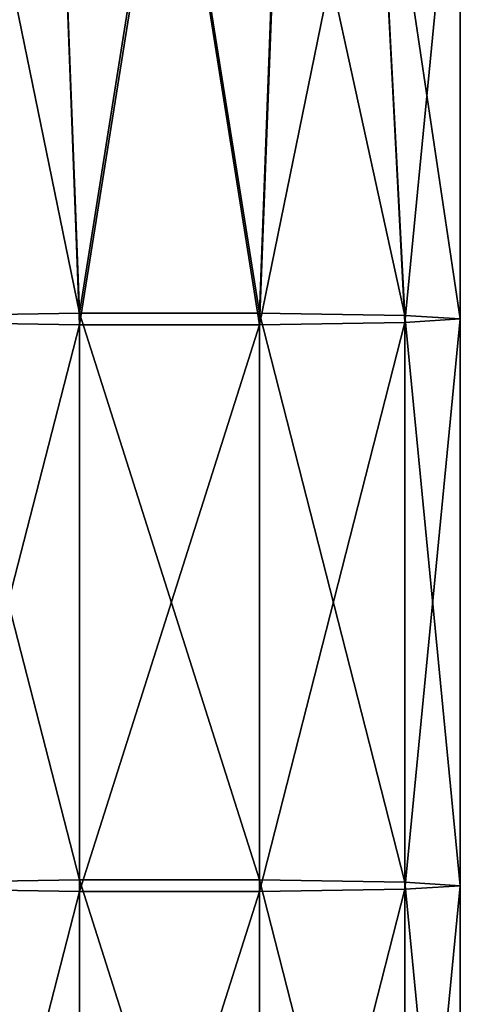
# Model space of a CAD drawing. Header units: millimetres. Extents: x -280 to 280, y 0 to 824.
# Tile 156 of 185: x 225 to 255, y 394 to 462. Entities that reach past the tile are written whole.
import ezdxf

# ---------------------------------------------------------------- set-up
doc = ezdxf.new("R2010")
doc.units = ezdxf.units.MM
doc.header["$LTSCALE"] = 101.851852
doc.layers.add('13', color=7, linetype='CONTINUOUS')
doc.layers.add('14', color=7, linetype='CONTINUOUS')

msp = doc.modelspace()

# ---------------------------------------------------------------- linework, layer by layer
at = {"layer": '13', "linetype": 'Continuous'}
for points in [[(249.165, 479.602, -24.114), (255, 479.896, -9.997), (251.181, 440.695, -20.939), (249.165, 479.602, -24.114)], [(251.181, 440.695, -20.939), (255, 479.896, -9.997), (255, 440.94, -9.186), (251.181, 440.695, -20.939)], [(220.858, 479.601, -24.137), (227.354, 479.511, -28.475), (218.82, 440.695, -20.94), (220.858, 479.601, -24.137)], [(218.82, 440.695, -20.94), (227.354, 479.511, -28.475), (228.82, 440.543, -28.203), (218.82, 440.695, -20.94)], [(227.354, 479.511, -28.475), (235.016, 479.479, -29.993), (228.82, 440.543, -28.203), (227.354, 479.511, -28.475)], [(228.82, 440.543, -28.203), (235.016, 479.479, -29.993), (241.181, 440.543, -28.203), (228.82, 440.543, -28.203)], [(235.016, 479.479, -29.993), (242.676, 479.511, -28.462), (241.181, 440.543, -28.203), (235.016, 479.479, -29.993)], [(242.676, 479.511, -28.462), (249.165, 479.602, -24.114), (241.181, 440.543, -28.203), (242.676, 479.511, -28.462)], [(241.181, 440.543, -28.203), (249.165, 479.602, -24.114), (251.181, 440.695, -20.939), (241.181, 440.543, -28.203)], [(218.82, 440.695, -20.94), (228.82, 440.543, -28.203), (218.82, 401.699, -20.128), (218.82, 440.695, -20.94)], [(218.82, 401.699, -20.128), (228.82, 440.543, -28.203), (228.82, 401.548, -27.391), (218.82, 401.699, -20.128)], [(228.82, 440.543, -28.203), (241.181, 440.543, -28.203), (228.82, 401.548, -27.391), (228.82, 440.543, -28.203)], [(228.82, 401.548, -27.391), (241.181, 440.543, -28.203), (241.181, 401.548, -27.391), (228.82, 401.548, -27.391)], [(241.181, 440.543, -28.203), (251.181, 440.695, -20.939), (241.181, 401.548, -27.391), (241.181, 440.543, -28.203)], [(241.181, 401.548, -27.391), (251.181, 440.695, -20.939), (251.181, 401.699, -20.126), (241.181, 401.548, -27.391)], [(251.181, 440.695, -20.939), (255, 440.94, -9.186), (251.181, 401.699, -20.126), (251.181, 440.695, -20.939)], [(255, 440.94, -9.186), (255, 401.944, -8.373), (251.181, 401.699, -20.126), (255, 440.94, -9.186)], [(251.181, 401.699, -20.126), (255, 401.944, -8.373), (251.181, 362.704, -19.314), (251.181, 401.699, -20.126)], [(255, 401.944, -8.373), (255, 362.949, -7.561), (251.181, 362.704, -19.314), (255, 401.944, -8.373)], [(218.82, 401.699, -20.128), (228.82, 401.548, -27.391), (218.82, 362.704, -19.315), (218.82, 401.699, -20.128)], [(218.82, 362.704, -19.315), (228.82, 401.548, -27.391), (228.82, 362.553, -26.579), (218.82, 362.704, -19.315)], [(228.82, 401.548, -27.391), (241.181, 401.548, -27.391), (228.82, 362.553, -26.579), (228.82, 401.548, -27.391)], [(228.82, 362.553, -26.579), (241.181, 401.548, -27.391), (241.181, 362.553, -26.578), (228.82, 362.553, -26.579)], [(241.181, 401.548, -27.391), (251.181, 401.699, -20.126), (241.181, 362.553, -26.578), (241.181, 401.548, -27.391)], [(241.181, 362.553, -26.578), (251.181, 401.699, -20.126), (251.181, 362.704, -19.314), (241.181, 362.553, -26.578)]]:
    msp.add_3dface(points, dxfattribs=at)
at = {"layer": '14', "linetype": 'Continuous'}
for points in [[(228.819, 441.336, 9.831), (220.835, 480.19, 4.119), (218.819, 441.184, 2.566), (228.819, 441.336, 9.831)], [(227.324, 480.281, 8.466), (220.835, 480.19, 4.119), (228.819, 441.336, 9.831), (227.324, 480.281, 8.466)], [(234.984, 480.312, 9.998), (227.324, 480.281, 8.466), (228.819, 441.336, 9.831), (234.984, 480.312, 9.998)], [(241.18, 441.336, 9.831), (234.984, 480.312, 9.998), (228.819, 441.336, 9.831), (241.18, 441.336, 9.831)], [(242.646, 480.281, 8.479), (234.984, 480.312, 9.998), (241.18, 441.336, 9.831), (242.646, 480.281, 8.479)], [(251.18, 441.184, 2.567), (242.646, 480.281, 8.479), (241.18, 441.336, 9.831), (251.18, 441.184, 2.567)], [(249.142, 480.19, 4.142), (242.646, 480.281, 8.479), (251.18, 441.184, 2.567), (249.142, 480.19, 4.142)], [(255, 479.896, -9.997), (249.142, 480.19, 4.142), (255, 440.94, -9.186), (255, 479.896, -9.997)], [(255, 440.94, -9.186), (249.142, 480.19, 4.142), (251.18, 441.184, 2.567), (255, 440.94, -9.186)], [(228.819, 441.336, 9.831), (218.819, 441.184, 2.566), (228.819, 402.34, 10.643), (228.819, 441.336, 9.831)], [(228.819, 402.34, 10.643), (218.819, 441.184, 2.566), (218.819, 402.189, 3.379), (228.819, 402.34, 10.643)], [(241.18, 441.336, 9.831), (228.819, 441.336, 9.831), (241.18, 402.34, 10.643), (241.18, 441.336, 9.831)], [(241.18, 402.34, 10.643), (228.819, 441.336, 9.831), (228.819, 402.34, 10.643), (241.18, 402.34, 10.643)], [(251.18, 441.184, 2.567), (241.18, 441.336, 9.831), (251.18, 402.189, 3.38), (251.18, 441.184, 2.567)], [(251.18, 402.189, 3.38), (241.18, 441.336, 9.831), (241.18, 402.34, 10.643), (251.18, 402.189, 3.38)], [(255, 401.944, -8.373), (255, 440.94, -9.186), (251.18, 441.184, 2.567), (255, 401.944, -8.373)], [(255, 401.944, -8.373), (251.18, 441.184, 2.567), (251.18, 402.189, 3.38), (255, 401.944, -8.373)], [(228.819, 402.34, 10.643), (218.819, 402.189, 3.379), (228.819, 363.345, 11.455), (228.819, 402.34, 10.643)], [(228.819, 363.345, 11.455), (218.819, 402.189, 3.379), (218.819, 363.194, 4.191), (228.819, 363.345, 11.455)], [(241.18, 402.34, 10.643), (228.819, 402.34, 10.643), (241.18, 363.345, 11.456), (241.18, 402.34, 10.643)], [(241.18, 363.345, 11.456), (228.819, 402.34, 10.643), (228.819, 363.345, 11.455), (241.18, 363.345, 11.456)], [(251.18, 402.189, 3.38), (241.18, 402.34, 10.643), (251.18, 363.194, 4.192), (251.18, 402.189, 3.38)], [(251.18, 363.194, 4.192), (241.18, 402.34, 10.643), (241.18, 363.345, 11.456), (251.18, 363.194, 4.192)], [(255, 362.949, -7.561), (255, 401.944, -8.373), (251.18, 402.189, 3.38), (255, 362.949, -7.561)], [(255, 362.949, -7.561), (251.18, 402.189, 3.38), (251.18, 363.194, 4.192), (255, 362.949, -7.561)]]:
    msp.add_3dface(points, dxfattribs=at)

doc.saveas('drawing.dxf')
